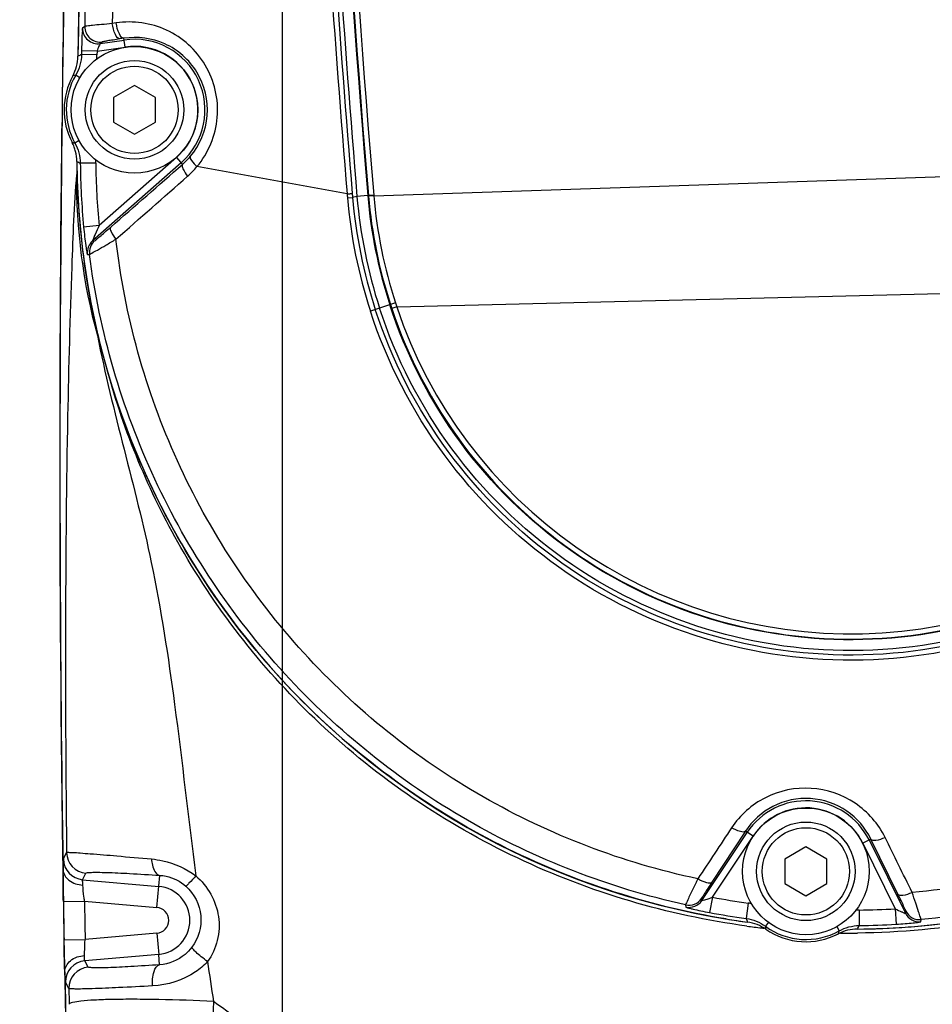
# Model space of a CAD drawing. Header units: millimetres. Extents: x 0 to 4205, y 0 to 2970.
# Tile 64 of 85: x 2248 to 2313, y 2099 to 2169. Entities that reach past the tile are written whole.
import ezdxf

# ---------------------------------------------------------------- set-up
doc = ezdxf.new("R2010")
doc.units = ezdxf.units.MM
doc.header["$LTSCALE"] = 231.275
doc.layers.get('0').update_dxf_attribs({"linetype": 'CONTINUOUS'})
for name, color, linetype in [('204101000011_DXF_DIMENSION', 7, 'CONTINUOUS'), ('304102000049DXF_CONTINUOUS_LINE', 7, 'CONTINUOUS'), ('304102000050DXF_CONTINUOUS_LINE', 7, 'CONTINUOUS'), ('304102000052DXF_CONTINUOUS_LINE', 7, 'CONTINUOUS'), ('304106000050DXF_CONTINUOUS_LINE', 7, 'CONTINUOUS'), ('501023000050DXF_CONTINUOUS_LINE', 7, 'CONTINUOUS'), ('504001000007DXF_CONTINUOUS_LINE', 7, 'CONTINUOUS')]:
    doc.layers.add(name, color=color, linetype=linetype)
doc.styles.get("Standard").update_dxf_attribs({"font": 'txt', "width": 0.7})
doc.dimstyles.new('DIMSTYLE_1', dxfattribs={"dimtxt": 35, "dimasz": 25, "dimexe": 4, "dimexo": 0.2, "dimgap": 1.75, "dimtad": 1, "dimdsep": 46, "dimtxsty": 'Standard', "dimblk": '_FILLED', "dimblk1": '_FILLED', "dimblk2": '_FILLED', "dimcen": 0.09, "dimclrt": 5, "dimazin": 2, "dimtp": 0.01, "dimtm": 0.01, "dimtfac": 1, "dimtofl": 0, "dimtmove": 0, "dimatfit": 3, "dimldrblk": '_FILLED', "dimfxl": 0, "dimtolj": 1, "dimarcsym": 0})
doc.dimstyles.new('DIMSTYLE_3', dxfattribs={"dimtxt": 35, "dimasz": 25, "dimexe": 4, "dimexo": 0.2, "dimgap": 1.75, "dimtad": 0, "dimtih": 1, "dimtoh": 1, "dimdec": 1, "dimdsep": 46, "dimtxsty": 'Standard', "dimblk": '_FILLED', "dimblk1": '_FILLED', "dimblk2": '_FILLED', "dimcen": 0.09, "dimclrt": 5, "dimazin": 2, "dimtp": 0.01, "dimtm": 0.01, "dimtfac": 1, "dimtdec": 1, "dimtofl": 0, "dimtmove": 0, "dimatfit": 3, "dimldrblk": '_FILLED', "dimfxl": 0, "dimtolj": 1, "dimarcsym": 0})
doc.dimstyles.new('DIMSTYLE_7', dxfattribs={"dimtxt": 35, "dimasz": 25, "dimexe": 4, "dimexo": 0.2, "dimgap": 1.75, "dimtad": 0, "dimtih": 1, "dimtoh": 1, "dimdsep": 46, "dimtxsty": 'Standard', "dimblk": '_FILLED', "dimblk1": '_FILLED', "dimblk2": '_FILLED', "dimcen": 0.09, "dimclrt": 5, "dimazin": 2, "dimtp": 0.01, "dimtm": 0.01, "dimtfac": 1, "dimtofl": 0, "dimtmove": 0, "dimatfit": 3, "dimldrblk": '_FILLED', "dimfxl": 0, "dimtolj": 1, "dimarcsym": 0})

# ---------------------------------------------------------------- blocks, each defined once
blk = doc.blocks.new('_FILLED')
at = {"color": 0, "linetype": 'ByBlock'}
blk.add_solid([(0, 0), (-1, 0.17), (-1, -0.17)], dxfattribs=at)
blk = doc.blocks.new('*D17')
at = {"layer": '204101000011_DXF_DIMENSION', "color": 2, "linetype": 'Continuous'}
for p, q in [((2318.591, 2351.655), (1558.289, 2351.655)), ((1578.289, 2351.655), (1578.289, 2181.655)), ((1578.289, 2011.655), (1578.289, 2181.655)), ((2318.591, 2011.655), (1558.289, 2011.655))]:
    blk.add_line(p, q, dxfattribs=at)
at = {"layer": '204101000011_DXF_DIMENSION', "color": 2, "linetype": 'Continuous', "xscale": 25, "yscale": 25, "zscale": 25}
for p, rotation in [((1578.289, 2351.655), 90), ((1578.289, 2011.655), 270)]:
    blk.add_blockref('_FILLED', p, dxfattribs=dict(at, rotation=rotation))
blk = doc.blocks.new('*D32')
at = {"layer": '204101000011_DXF_DIMENSION', "color": 2, "linetype": 'Continuous'}
blk.add_line((2319.591, 2367.655), (2319.591, 2802.449), dxfattribs=at)
blk = doc.blocks.new('*D33')
at = {"layer": '204101000011_DXF_DIMENSION', "color": 2, "linetype": 'Continuous'}
blk.add_line((2267.091, 1875.317), (2267.091, 2802.449), dxfattribs=at)
blk = doc.blocks.new('*D34')
at = {"layer": '204101000011_DXF_DIMENSION', "color": 2, "linetype": 'Continuous'}
blk.add_line((2544.881, 2012.655), (2544.881, 2802.449), dxfattribs=at)
blk = doc.blocks.new('*D36')
at = {"layer": '204101000011_DXF_DIMENSION', "color": 2, "linetype": 'Continuous'}
blk.add_line((1882.605, 2012.655), (1882.605, 2802.449), dxfattribs=at)

msp = doc.modelspace()

# ---------------------------------------------------------------- linework, layer by layer
at = {"color": 2, "linetype": 'Continuous'}
msp.add_arc((2319.591, 2011.655), 698.098, 323.000331, 167.000331, dxfattribs=at)
at = {"layer": '304102000049DXF_CONTINUOUS_LINE', "color": 7, "linetype": 'Continuous'}
for start, end in [(178.216077, 179.236961), (179.294474, 180.084152), (181.012951, 181.968738)]:
    msp.add_arc((4187.972, 2137.499), 1936.702, start, end, dxfattribs=at)
at = {"layer": '304102000050DXF_CONTINUOUS_LINE', "color": 9, "linetype": 'Continuous'}
for p, q in [((2251.527, 2109.013), (2251.762, 2109.479)), ((2252.896, 2107.542), (2253.131, 2108.008)), ((2258.171, 2105.576), (2258.371, 2107.852)), ((2252.896, 2107.542), (2258.302, 2107.069)), ((2251.528, 2106.001), (2253.028, 2106.026)), ((2253.028, 2106.026), (2258.171, 2105.576)), ((2258.171, 2103.734), (2253.074, 2103.288)), ((2258.171, 2103.734), (2258.302, 2102.24)), ((2251.575, 2103.261), (2253.074, 2103.288)), ((2258.302, 2102.24), (2253.044, 2101.78)), ((2258.366, 2101.5), (2258.302, 2102.24)), ((2253.288, 2101.331), (2253.044, 2101.78)), ((2251.919, 2099.808), (2251.676, 2100.258))]:
    msp.add_line(p, q, dxfattribs=at)
for centre, radius, start, end in [((4187.972, 2137.499), 1936.687, 178.199566, 180.864979), ((2253.027, 2109.036), 1.5, 180.87766, 264.99412), ((2253.262, 2109.502), 1.5, 180.86353, 264.99093), ((2258.091, 2104.655), 2.424, 275, 85), ((4187.972, 2137.499), 1935.2, 180.93188, 181.012952), ((2258.091, 2104.655), 0.924, 275, 85), ((2307.481, 2159.035), 55.285, 262.31944, 263.40914), ((2307.48, 2159.026), 55.276, 263.40917, 263.56988), ((2307.481, 2159.038), 55.289, 269.23781, 270.48327), ((2253.175, 2100.286), 1.5, 95.00754, 181.06596), ((2253.419, 2099.836), 1.5, 95.0076, 181.07966), ((2530.276, 2140.809), 271.338, 188.2817, 188.88611), ((4187.972, 2137.499), 1936.687, 181.079669, 183.081785)]:
    msp.add_arc(centre, radius, start, end, dxfattribs=at)
at = {"layer": '304102000050DXF_CONTINUOUS_LINE', "color": 7, "linetype": 'Continuous'}
for radius, start, end in [(1936.702, 178.216077, 179.236961), (1936.702, 179.294474, 183.078073), (1936.7, 180.93188, 181.012951)]:
    msp.add_arc((4187.972, 2137.499), radius, start, end, dxfattribs=at)
at = {"layer": '304102000050DXF_CONTINUOUS_LINE', "color": 9, "linetype": 'Continuous'}
for points, knots in [([(2252.462, 2157.638), (2252.285, 2155.46), (2252.056, 2149.735), (2251.771, 2139.265), (2251.645, 2125.392), (2251.695, 2115.061), (2251.762, 2109.479)], [0, 0, 0, 0, 0.136113, 0.356648, 0.652352, 1, 1, 1, 1]), ([(2253.948, 2146.208), (2255.012, 2140.782), (2257.651, 2132.215), (2259.587, 2119.321), (2260.422, 2111.88), (2260.94, 2107.823)], [0, 0, 0, 0, 0.42472, 0.685921, 1, 1, 1, 1]), ([(2300.092, 2104.246), (2294.473, 2105.003), (2283.407, 2108.285), (2269.425, 2117.783), (2259.656, 2130.145), (2255.836, 2139.374), (2254.641, 2143.772)], [0, 0, 0, 0, 0.267477, 0.53455, 0.785011, 1, 1, 1, 1]), ([(2359.957, 2142.566), (2358.545, 2137.802), (2354.011, 2127.829), (2342.523, 2114.985), (2326.433, 2105.993), (2314.084, 2103.803), (2307.947, 2103.752)], [0, 0, 0, 0, 0.215393, 0.467995, 0.733966, 1, 1, 1, 1]), ([(2251.505, 2108.263), (2251.506, 2108.442), (2251.536, 2108.684), (2251.496, 2108.95), (2251.527, 2109.013)], [0, 0, 0, 0, 0.718394, 1, 1, 1, 1]), ([(2251.762, 2109.479), (2251.798, 2109.503), (2251.963, 2109.469), (2252.274, 2109.483), (2252.795, 2109.434), (2253.832, 2109.365), (2255.522, 2109.216), (2256.973, 2109.089), (2257.792, 2109.014)], [0, 0, 0, 0, 0.020974, 0.07475, 0.160524, 0.276825, 0.592419, 1, 1, 1, 1]), ([(2257.792, 2109.014), (2257.8, 2108.866), (2257.848, 2108.451), (2258.078, 2107.897), (2258.371, 2107.852)], [0, 0, 0, 0, 0.333712, 1, 1, 1, 1]), ([(2257.792, 2109.014), (2258.059, 2108.99), (2259.176, 2108.816), (2260.252, 2108.34), (2260.94, 2107.822)], [0, 0, 0, 0, 0.237703, 1, 1, 1, 1]), ([(2251.505, 2108.263), (2251.514, 2107.976), (2251.907, 2107.363), (2252.559, 2107.183), (2252.907, 2107.165)], [0, 0, 0, 0, 0.45164, 1, 1, 1, 1]), ([(2253.131, 2108.008), (2253.149, 2108.042), (2253.315, 2108.044), (2253.568, 2108.076), (2254.031, 2108.068), (2254.926, 2108.053), (2256.399, 2107.98), (2257.659, 2107.901), (2258.371, 2107.852)], [0, 0, 0, 0, 0.022049, 0.075918, 0.16153, 0.277563, 0.592557, 1, 1, 1, 1]), ([(2258.371, 2107.852), (2258.523, 2107.843), (2259.198, 2107.753), (2259.842, 2107.426), (2260.236, 2107.076)], [0, 0, 0, 0, 0.225009, 1, 1, 1, 1]), ([(2260.942, 2107.821), (2260.78, 2107.641), (2260.575, 2107.393), (2260.326, 2107.172), (2260.264, 2107.082), (2260.236, 2107.075)], [0, 0, 0, 0, 0.70888, 0.91716, 1, 1, 1, 1]), ([(2260.94, 2107.823), (2261.771, 2107.091), (2262.997, 2105.012), (2262.425, 2102.602), (2261.767, 2101.726)], [0, 0, 0, 0, 0.502749, 1, 1, 1, 1]), ([(2252.907, 2107.165), (2252.9, 2107.255), (2252.913, 2107.369), (2252.872, 2107.516), (2252.896, 2107.542)], [0, 0, 0, 0, 0.718989, 1, 1, 1, 1]), ([(2253.028, 2106.026), (2253.015, 2106.132), (2252.972, 2106.511), (2252.928, 2106.891), (2252.907, 2107.165)], [0, 0, 0, 0, 0.2795, 1, 1, 1, 1]), ([(2260.236, 2107.076), (2260.821, 2106.556), (2261.614, 2105.016), (2261.122, 2103.362), (2260.656, 2102.743)], [0, 0, 0, 0, 0.502169, 1, 1, 1, 1]), ([(2253.03, 2102.155), (2253.031, 2102.234), (2253.04, 2102.612), (2253.059, 2102.989), (2253.074, 2103.288)], [0, 0, 0, 0, 0.208293, 1, 1, 1, 1]), ([(2260.656, 2102.743), (2260.514, 2102.555), (2259.907, 2101.906), (2259.014, 2101.541), (2258.366, 2101.5)], [0, 0, 0, 0, 0.266154, 1, 1, 1, 1]), ([(2261.767, 2101.726), (2261.618, 2101.838), (2261.349, 2102.051), (2260.98, 2102.352), (2260.79, 2102.563), (2260.642, 2102.698), (2260.656, 2102.743)], [0, 0, 0, 0, 0.370388, 0.688418, 0.907135, 1, 1, 1, 1]), ([(2251.629, 2101.007), (2251.628, 2101.299), (2252.013, 2101.936), (2252.676, 2102.132), (2253.03, 2102.155)], [0, 0, 0, 0, 0.451355, 1, 1, 1, 1]), ([(2253.044, 2101.78), (2253.019, 2101.805), (2253.049, 2101.953), (2253.029, 2102.065), (2253.03, 2102.155)], [0, 0, 0, 0, 0.282213, 1, 1, 1, 1]), ([(2258.366, 2101.5), (2257.682, 2101.451), (2256.465, 2101.373), (2255.04, 2101.297), (2254.167, 2101.279), (2253.715, 2101.268), (2253.467, 2101.299), (2253.306, 2101.298), (2253.288, 2101.331)], [0, 0, 0, 0, 0.404172, 0.72024, 0.83722, 0.923594, 0.977892, 1, 1, 1, 1]), ([(2257.86, 2099.993), (2257.839, 2100.338), (2257.848, 2100.858), (2258.163, 2101.467), (2258.367, 2101.5)], [0, 0, 0, 0, 0.625441, 1, 1, 1, 1]), ([(2261.767, 2101.726), (2261.516, 2101.449), (2260.409, 2100.5), (2258.931, 2100.05), (2257.86, 2099.993)], [0, 0, 0, 0, 0.258734, 1, 1, 1, 1]), ([(2251.676, 2100.258), (2251.642, 2100.32), (2251.673, 2100.587), (2251.635, 2100.827), (2251.629, 2101.007)], [0, 0, 0, 0, 0.281863, 1, 1, 1, 1]), ([(2257.86, 2099.993), (2257.059, 2099.95), (2255.634, 2099.88), (2253.969, 2099.803), (2252.946, 2099.783), (2252.421, 2099.761), (2252.125, 2099.795), (2251.946, 2099.775), (2251.919, 2099.808)], [0, 0, 0, 0, 0.404435, 0.720711, 0.837791, 0.924246, 0.978514, 1, 1, 1, 1]), ([(2355.012, 2100.445), (2353.312, 2099.245), (2349.945, 2096.797), (2342.898, 2092.359), (2333.403, 2087.992), (2321.316, 2084.684), (2304.738, 2082.994), (2287.959, 2085.5), (2272.584, 2091.925), (2265.535, 2096.42), (2262.195, 2098.895)], [0, 0, 0, 0, 0.06261, 0.125204, 0.250299, 0.375394, 0.500489, 0.749819, 0.874912, 1, 1, 1, 1]), ([(2262.195, 2098.896), (2260.901, 2098.956), (2259.019, 2099.021), (2256.624, 2099.049), (2255.09, 2099.04), (2253.844, 2098.999), (2252.86, 2098.94), (2252.325, 2098.846), (2251.962, 2098.773), (2251.942, 2098.69)], [0, 0, 0, 0, 0.377326, 0.548135, 0.698396, 0.822437, 0.915714, 0.975066, 1, 1, 1, 1]), ([(2262.195, 2098.895), (2262.049, 2095.788), (2262.126, 2089.56), (2262.498, 2077.123), (2262.808, 2067.793), (2263.053, 2061.575)], [0, 0, 0, 0, 0.249972, 0.499982, 1, 1, 1, 1])]:
    msp.add_open_spline(points, degree=3, knots=knots, dxfattribs=at)
at = {"layer": '304102000050DXF_CONTINUOUS_LINE', "color": 7, "linetype": 'Continuous'}
msp.add_open_spline([(2252.462, 2157.638), (2252.422, 2153.796), (2252.911, 2149.907), (2253.948, 2146.207)], degree=3, dxfattribs=at)
for points, knots in [([(2251.528, 2106.001), (2251.525, 2106.213), (2251.514, 2106.967), (2251.503, 2107.721), (2251.505, 2108.263)], [0, 0, 0, 0, 0.280955, 1, 1, 1, 1]), ([(2251.629, 2101.007), (2251.622, 2101.162), (2251.599, 2101.914), (2251.585, 2102.665), (2251.575, 2103.261)], [0, 0, 0, 0, 0.207228, 1, 1, 1, 1])]:
    msp.add_open_spline(points, degree=3, knots=knots, dxfattribs=at)
at = {"layer": '304102000050DXF_CONTINUOUS_LINE', "color": 9, "linetype": 'Continuous'}
msp.add_open_spline([(2251.919, 2099.808), (2251.927, 2099.435), (2251.934, 2099.063), (2251.942, 2098.69)], degree=3, dxfattribs=at)
at = {"layer": '304102000052DXF_CONTINUOUS_LINE', "color": 9, "linetype": 'Continuous'}
for p, q in [((2255.288, 2168.407), (2255.006, 2168.364)), ((2253.044, 2168.164), (2252.89, 2168.044)), ((2254.15, 2166.939), (2255.849, 2167.19)), ((2254.304, 2167.058), (2254.15, 2166.939)), ((2255.83, 2167.316), (2255.548, 2167.272)), ((2255.922, 2166.695), (2255.83, 2167.316)), ((2252.822, 2166.416), (2252.818, 2166.164)), ((2253.921, 2166.4), (2252.822, 2166.416)), ((2253.921, 2166.4), (2253.917, 2166.148)), ((2253.921, 2166.4), (2255.922, 2166.695)), ((2253.917, 2166.148), (2252.818, 2166.164)), ((2252.709, 2164.51), (2252.404, 2164.689)), ((2252.662, 2160.047), (2252.351, 2159.874)), ((2259.563, 2158.853), (2254.065, 2154.006)), ((2259.563, 2158.853), (2259.999, 2158.359)), ((2253.832, 2158.456), (2252.732, 2158.444)), ((2259.894, 2158.478), (2253.595, 2152.925)), ((2271.687, 2156.26), (2261.017, 2158.199)), ((2273.578, 2156.126), (2341.502, 2158.429)), ((2271.71, 2155.983), (2272.075, 2156.014)), ((2272.387, 2156.075), (2272.075, 2156.015)), ((2273.154, 2156.139), (2272.387, 2156.075)), ((2273.203, 2156.142), (2273.154, 2156.139)), ((2273.575, 2156.172), (2273.203, 2156.141)), ((2273.203, 2156.142), (2273.207, 2156.095)), ((2273.578, 2156.126), (2273.207, 2156.095)), ((2273.575, 2156.172), (2273.578, 2156.126)), ((2254.065, 2154.006), (2252.97, 2153.902)), ((2253.595, 2152.925), (2253.747, 2152.932)), ((2253.232, 2151.958), (2253.384, 2151.965)), ((2275.21, 2148.247), (2340.24, 2149.839)), ((2274.765, 2148.402), (2273.339, 2147.939)), ((2275.12, 2148.518), (2274.765, 2148.403)), ((2275.21, 2148.247), (2274.856, 2148.128)), ((2296.893, 2106.067), (2300.109, 2110.907)), ((2299.983, 2110.99), (2297.601, 2107.358)), ((2297.643, 2106.292), (2300.525, 2110.63)), ((2300.525, 2110.63), (2299.983, 2110.99)), ((2308.902, 2110.429), (2308.319, 2110.14)), ((2308.767, 2110.363), (2311.351, 2105.158)), ((2310.812, 2106.525), (2308.902, 2110.429)), ((2308.319, 2110.14), (2310.635, 2105.476)), ((2296.883, 2106.224), (2296.893, 2106.067)), ((2297.643, 2106.292), (2297.442, 2105.211)), ((2295.731, 2105.758), (2295.741, 2105.601)), ((2300.186, 2105.881), (2300.037, 2104.792)), ((2310.635, 2105.476), (2310.7, 2104.378)), ((2308.06, 2105.386), (2308.072, 2104.286)), ((2311.351, 2105.158), (2311.38, 2105.312)), ((2301.619, 2104.521), (2301.408, 2104.235)), ((2306.469, 2104.216), (2306.642, 2103.906)), ((2312.436, 2104.552), (2312.466, 2104.707))]:
    msp.add_line(p, q, dxfattribs=at)
for centre, radius, start, end in [((3273.366, 2239.838), 1003.708, 178.664459, 184.783442), ((3268.155, 2240.137), 998.492, 178.674603, 184.825497), ((3262.567, 2239.83), 992.524, 178.649418, 184.835071), ((4187.276, 2137.359), 1934.477, 176.659307, 179.087577), ((3274.311, 2239.364), 1005.38, 182.829307, 184.75204), ((3270.165, 2239.551), 1001.946, 182.876446, 184.768441), ((3271.181, 2239.56), 1002.593, 182.874101, 184.764187), ((4279.751, 2143.462), 2024.898, 178.985273, 179.295366), ((2253.99, 2168.028), 1.1, 179.13288, 278.35463), ((2254.144, 2168.147), 1.1, 179.12909, 278.35463), ((2256.581, 2162.235), 5.009, 311.40255, 98.40255), ((2256.581, 2162.235), 4.509, 311.40255, 98.40255), ((2255.465, 2160.516), 6.237, 115.11239, 117.67584), ((2249.828, 2166.208), 4.089, 354.38528, 359.1525), ((2256.581, 2162.235), 4.844, 149.56836, 209.17051), ((2253.229, 2160.688), 4.085, 101.64521, 104.61768), ((2253.296, 2163.815), 4.053, 253.49561, 256.51999), ((2249.748, 2158.412), 4.084, 0.61795, 4.25195), ((2256.617, 2162.24), 5.148, 311.07148, 319.7439), ((2255.469, 2164.128), 6.309, 241.75083, 244.29168), ((2307.553, 2159.041), 54.824, 180.62388, 185.37804), ((2307.561, 2159.041), 53.733, 180.62447, 185.37768), ((2256.215, 2162.223), 6.266, 311.36336, 320.03559), ((2368.813, 2164.281), 97.457, 184.72076, 184.8841), ((2307.602, 2159.066), 36.025, 184.90952, 197.99147), ((2369.257, 2164.393), 97.543, 184.76507, 184.92734), ((2307.604, 2159.066), 35.66, 184.90779, 197.98947), ((2307.502, 2159.049), 35.24, 184.84092, 198.01465), ((2307.499, 2159.044), 34.467, 184.83341, 198.00846), ((2307.554, 2159.047), 34.474, 184.91273, 197.98527), ((2307.617, 2159.065), 34.165, 184.93413, 197.9806), ((2307.481, 2159.035), 34.026, 198.48504, 344.31989), ((2307.445, 2159.029), 34.363, 198.01285, 198.49433), ((2309.474, 2159.047), 35.928, 197.03963, 197.49508), ((2304.281, 2108.136), 5.009, 26.40255, 146.40255), ((2304.281, 2108.136), 4.509, 26.40255, 146.40255), ((2295.967, 2106.833), 1.1, 257.5644, 326.38835), ((2307.477, 2159.03), 53.646, 259.43779, 262.18922), ((2295.977, 2106.676), 1.1, 257.60724, 326.38287), ((2299.631, 2101.835), 4.084, 78.6032, 82.19193), ((2307.477, 2159.069), 53.686, 270.62274, 273.37272), ((2307.479, 2159.043), 54.76, 259.43813, 262.18903), ((2306.019, 2106.795), 6.309, 198.51109, 201.05186), ((2308.104, 2101.302), 4.084, 90.61796, 94.25196), ((2312.336, 2105.647), 1.1, 206.42218, 275.19583), ((2312.365, 2105.802), 1.1, 206.43248, 275.25324), ((2305.438, 2104.678), 4.054, 186.27792, 189.30152), ((2304.281, 2108.136), 4.844, 233.63231, 299.17051), ((2302.388, 2107.023), 6.309, 331.75066, 334.29157), ((2307.477, 2159.064), 54.78, 270.62241, 273.37285), ((2302.7, 2104.85), 4.053, 343.49555, 346.52001)]:
    msp.add_arc(centre, radius, start, end, dxfattribs=at)
at = {"layer": '304102000052DXF_CONTINUOUS_LINE', "color": 7, "linetype": 'Continuous'}
for centre, radius, start, end in [((4186.602, 2137.568), 1934.244, 177.387766, 179.15658), ((2256.581, 2162.235), 5, 151.24206, 207.46235), ((2249.478, 2158.544), 3.005, 20.41131, 27.453), ((2249.48, 2158.544), 3.003, 14.00501, 20.41715), ((2249.472, 2158.544), 3.011, 0.51001, 13.97391), ((2307.584, 2159.043), 55.104, 180.49119, 187.98352), ((2307.485, 2159.085), 55.05, 260.73545, 262.3233), ((2307.472, 2159.139), 55.104, 270.49126, 277.98474), ((2304.281, 2108.136), 5, 235.34016, 297.46236)]:
    msp.add_arc(centre, radius, start, end, dxfattribs=at)
at = {"layer": '304102000052DXF_CONTINUOUS_LINE', "color": 9, "linetype": 'Continuous'}
for points, knots in [([(2261.017, 2158.199), (2261.832, 2159.164), (2262.88, 2161.681), (2261.963, 2165.585), (2259.055, 2168.226), (2256.477, 2168.588), (2255.288, 2168.407)], [0, 0, 0, 0, 0.254074, 0.509835, 0.757974, 1, 1, 1, 1]), ([(2255.831, 2167.316), (2255.684, 2167.301), (2255.402, 2167.778), (2255.325, 2168.137), (2255.288, 2168.407)], [0, 0, 0, 0, 0.351861, 1, 1, 1, 1]), ([(2252.89, 2168.044), (2252.854, 2168.016), (2252.895, 2167.814), (2252.831, 2167.507), (2252.839, 2166.994), (2252.825, 2166.62), (2252.822, 2166.416)], [0, 0, 0, 0, 0.083987, 0.303638, 0.624849, 1, 1, 1, 1]), ([(2255.006, 2168.364), (2254.747, 2168.34), (2254.281, 2168.293), (2253.676, 2168.246), (2253.288, 2168.182), (2253.092, 2168.185), (2253.044, 2168.164)], [0, 0, 0, 0, 0.396284, 0.712166, 0.919642, 1, 1, 1, 1]), ([(2255.548, 2167.272), (2255.401, 2167.258), (2255.12, 2167.734), (2255.042, 2168.094), (2255.006, 2168.364)], [0, 0, 0, 0, 0.351809, 1, 1, 1, 1]), ([(2255.548, 2167.272), (2255.384, 2167.247), (2255.091, 2167.198), (2254.704, 2167.145), (2254.463, 2167.081), (2254.331, 2167.079), (2254.304, 2167.058)], [0, 0, 0, 0, 0.394418, 0.70997, 0.918385, 1, 1, 1, 1]), ([(2260.545, 2158.913), (2261.223, 2159.714), (2262.097, 2161.808), (2261.319, 2165.043), (2258.901, 2167.188), (2256.797, 2167.466), (2255.83, 2167.316)], [0, 0, 0, 0, 0.255902, 0.514198, 0.761324, 1, 1, 1, 1]), ([(2254.15, 2166.939), (2254.131, 2166.932), (2254.108, 2166.858), (2254.02, 2166.697), (2253.964, 2166.523), (2253.921, 2166.4)], [0, 0, 0, 0, 0.104563, 0.335845, 1, 1, 1, 1]), ([(2260.545, 2158.913), (2260.491, 2158.837), (2260.712, 2158.514), (2260.874, 2158.335), (2261.017, 2158.199)], [0, 0, 0, 0, 0.320946, 1, 1, 1, 1]), ([(2259.999, 2158.359), (2259.926, 2158.286), (2260.078, 2157.904), (2260.228, 2157.685), (2260.356, 2157.52)], [0, 0, 0, 0, 0.330701, 1, 1, 1, 1]), ([(2271.687, 2156.26), (2271.77, 2156.267), (2271.872, 2156.275), (2271.974, 2156.284), (2271.992, 2156.285)], [0, 0, 0, 0, 0.821975, 1, 1, 1, 1]), ([(2252.97, 2153.902), (2252.992, 2153.674), (2253.038, 2153.24), (2253.1, 2152.715), (2253.157, 2152.362), (2253.18, 2152.147), (2253.22, 2152.052), (2253.216, 2151.957), (2253.232, 2151.958)], [0, 0, 0, 0, 0.350154, 0.668492, 0.801635, 0.906961, 0.975475, 1, 1, 1, 1]), ([(2254.065, 2154.006), (2253.968, 2153.802), (2253.847, 2153.524), (2253.663, 2153.131), (2253.641, 2153.032), (2253.578, 2152.916), (2253.595, 2152.925)], [0, 0, 0, 0, 0.574255, 0.841208, 0.95126, 1, 1, 1, 1]), ([(2253.747, 2152.932), (2253.791, 2152.934), (2253.897, 2153.08), (2254.151, 2153.243), (2254.494, 2153.562), (2254.758, 2153.785), (2254.9, 2153.908)], [0, 0, 0, 0, 0.086994, 0.309567, 0.626779, 1, 1, 1, 1]), ([(2254.9, 2153.908), (2254.824, 2153.832), (2254.972, 2153.437), (2255.13, 2153.209), (2255.262, 2153.041)], [0, 0, 0, 0, 0.334147, 1, 1, 1, 1]), ([(2253.384, 2151.965), (2253.443, 2151.968), (2253.62, 2152.118), (2254.014, 2152.298), (2254.581, 2152.651), (2255.021, 2152.9), (2255.262, 2153.041)], [0, 0, 0, 0, 0.082626, 0.296712, 0.613968, 1, 1, 1, 1]), ([(2296.608, 2107.604), (2291.281, 2108.732), (2280.91, 2112.685), (2267.978, 2123.082), (2258.847, 2136.936), (2255.885, 2147.632), (2255.262, 2153.041)], [0, 0, 0, 0, 0.249999, 0.499999, 0.75, 1, 1, 1, 1]), ([(2295.731, 2105.758), (2290.319, 2106.952), (2279.792, 2111.03), (2266.63, 2121.596), (2257.249, 2135.628), (2254.102, 2146.469), (2253.384, 2151.965)], [0, 0, 0, 0, 0.25, 0.500001, 0.75, 1, 1, 1, 1]), ([(2342.127, 2149.623), (2341.126, 2145.938), (2337.913, 2138.843), (2330.013, 2130.296), (2319.82, 2124.662), (2308.374, 2122.526), (2296.837, 2124.101), (2286.381, 2129.231), (2278.075, 2137.381), (2274.519, 2144.309), (2273.339, 2147.939)], [0, 0, 0, 0, 0.125053, 0.250058, 0.375039, 0.500025, 0.625005, 0.749988, 0.874981, 1, 1, 1, 1]), ([(2341.773, 2149.719), (2340.782, 2146.072), (2337.603, 2139.049), (2329.784, 2130.589), (2319.694, 2125.012), (2308.365, 2122.898), (2296.945, 2124.457), (2286.596, 2129.535), (2278.374, 2137.602), (2274.856, 2144.46), (2273.687, 2148.052)], [0, 0, 0, 0, 0.125053, 0.250058, 0.375039, 0.500025, 0.625005, 0.749988, 0.874981, 1, 1, 1, 1]), ([(2341.469, 2149.801), (2340.487, 2146.189), (2337.337, 2139.229), (2329.589, 2130.844), (2319.589, 2125.315), (2308.358, 2123.219), (2297.039, 2124.765), (2286.782, 2129.8), (2278.634, 2137.795), (2275.147, 2144.591), (2273.99, 2148.15)], [0, 0, 0, 0, 0.125006, 0.250012, 0.375019, 0.500026, 0.625028, 0.750022, 0.875011, 1, 1, 1, 1]), ([(2340.725, 2150.003), (2339.765, 2146.47), (2336.684, 2139.662), (2329.105, 2131.461), (2319.324, 2126.053), (2308.339, 2124.003), (2297.267, 2125.514), (2287.234, 2130.438), (2279.263, 2138.258), (2275.853, 2144.906), (2274.721, 2148.388)], [0, 0, 0, 0, 0.125003, 0.250007, 0.37501, 0.500014, 0.625015, 0.750012, 0.875006, 1, 1, 1, 1]), ([(2274.856, 2148.128), (2276.007, 2144.683), (2279.437, 2138.114), (2287.385, 2130.399), (2297.353, 2125.548), (2308.337, 2124.062), (2319.234, 2126.084), (2328.953, 2131.417), (2336.513, 2139.512), (2339.618, 2146.241), (2340.599, 2149.738)], [0, 0, 0, 0, 0.12499, 0.249993, 0.374997, 0.500001, 0.625005, 0.750009, 0.875012, 1, 1, 1, 1]), ([(2358.545, 2146.542), (2357.251, 2141.253), (2352.974, 2131.01), (2342.178, 2118.407), (2328.042, 2109.713), (2317.255, 2107.094), (2311.828, 2106.644)], [0, 0, 0, 0, 0.250001, 0.500001, 0.75, 1, 1, 1, 1]), ([(2360.266, 2145.245), (2358.865, 2139.883), (2354.386, 2129.521), (2343.321, 2116.775), (2328.939, 2107.94), (2317.985, 2105.213), (2312.466, 2104.707)], [0, 0, 0, 0, 0.249999, 0.499999, 0.75, 1, 1, 1, 1]), ([(2309.905, 2110.548), (2309.431, 2111.51), (2307.922, 2113.237), (2304.669, 2114.331), (2301.305, 2113.653), (2299.593, 2112.129), (2299.002, 2111.234)], [0, 0, 0, 0, 0.246401, 0.500112, 0.753708, 1, 1, 1, 1]), ([(2308.902, 2110.429), (2308.519, 2111.215), (2307.295, 2112.641), (2304.621, 2113.558), (2301.854, 2112.982), (2300.462, 2111.721), (2299.983, 2110.99)], [0, 0, 0, 0, 0.244809, 0.500127, 0.755305, 1, 1, 1, 1]), ([(2299.984, 2110.99), (2299.913, 2110.895), (2299.468, 2110.975), (2299.198, 2111.117), (2299.002, 2111.234)], [0, 0, 0, 0, 0.342536, 1, 1, 1, 1]), ([(2308.902, 2110.43), (2308.96, 2110.326), (2309.411, 2110.35), (2309.696, 2110.456), (2309.905, 2110.548)], [0, 0, 0, 0, 0.3426, 1, 1, 1, 1]), ([(2296.608, 2107.604), (2296.491, 2107.363), (2296.284, 2106.927), (2295.995, 2106.366), (2295.851, 2105.986), (2295.732, 2105.813), (2295.731, 2105.759)], [0, 0, 0, 0, 0.3935, 0.710259, 0.919666, 1, 1, 1, 1]), ([(2297.601, 2107.358), (2297.529, 2107.261), (2297.078, 2107.341), (2296.805, 2107.486), (2296.608, 2107.604)], [0, 0, 0, 0, 0.343395, 1, 1, 1, 1]), ([(2297.601, 2107.358), (2297.505, 2107.212), (2297.337, 2106.947), (2297.098, 2106.604), (2296.986, 2106.367), (2296.881, 2106.26), (2296.883, 2106.224)], [0, 0, 0, 0, 0.388823, 0.70613, 0.918603, 1, 1, 1, 1]), ([(2296.893, 2106.067), (2296.883, 2106.04), (2297.06, 2106.116), (2297.226, 2106.132), (2297.488, 2106.236), (2297.643, 2106.292)], [0, 0, 0, 0, 0.109721, 0.36838, 1, 1, 1, 1]), ([(2310.812, 2106.525), (2310.871, 2106.42), (2311.328, 2106.442), (2311.617, 2106.551), (2311.828, 2106.644)], [0, 0, 0, 0, 0.34362, 1, 1, 1, 1]), ([(2311.38, 2105.312), (2311.387, 2105.348), (2311.297, 2105.467), (2311.215, 2105.716), (2311.021, 2106.086), (2310.888, 2106.369), (2310.812, 2106.525)], [0, 0, 0, 0, 0.081307, 0.293752, 0.611068, 1, 1, 1, 1]), ([(2312.466, 2104.707), (2312.471, 2104.761), (2312.375, 2104.947), (2312.279, 2105.341), (2312.064, 2105.933), (2311.914, 2106.391), (2311.828, 2106.644)], [0, 0, 0, 0, 0.08032, 0.289696, 0.606442, 1, 1, 1, 1]), ([(2295.741, 2105.601), (2295.742, 2105.588), (2295.812, 2105.583), (2295.894, 2105.543), (2296.068, 2105.506), (2296.372, 2105.428), (2296.841, 2105.328), (2297.232, 2105.25), (2297.442, 2105.211)], [0, 0, 0, 0, 0.022789, 0.085187, 0.183544, 0.312148, 0.633899, 1, 1, 1, 1]), ([(2310.635, 2105.476), (2310.781, 2105.4), (2311.027, 2105.266), (2311.19, 2105.229), (2311.358, 2105.129), (2311.351, 2105.158)], [0, 0, 0, 0, 0.628671, 0.887075, 1, 1, 1, 1]), ([(2310.7, 2104.378), (2310.912, 2104.391), (2311.311, 2104.419), (2311.788, 2104.459), (2312.1, 2104.498), (2312.277, 2104.513), (2312.363, 2104.542), (2312.433, 2104.539), (2312.436, 2104.552)], [0, 0, 0, 0, 0.366109, 0.68784, 0.816437, 0.914796, 0.977204, 1, 1, 1, 1])]:
    msp.add_open_spline(points, degree=3, knots=knots, dxfattribs=at)
at = {"layer": '304102000052DXF_CONTINUOUS_LINE', "color": 7, "linetype": 'Continuous'}
for points in [[(2252.198, 2164.641), (2252.43, 2165.064), (2252.561, 2165.558), (2252.568, 2166.04)], [(2301.437, 2104.023), (2301.053, 2104.288), (2300.594, 2104.466), (2300.132, 2104.528)], [(2307.945, 2104.037), (2307.478, 2104.033), (2307.001, 2103.914), (2306.587, 2103.699)]]:
    msp.add_open_spline(points, degree=3, dxfattribs=at)
at = {"layer": '304102000052DXF_CONTINUOUS_LINE', "color": 9, "linetype": 'Continuous'}
for points in [[(2252.818, 2166.164), (2252.81, 2165.653), (2252.663, 2165.129), (2252.404, 2164.689)], [(2252.351, 2159.874), (2252.592, 2159.443), (2252.727, 2158.937), (2252.732, 2158.444)], [(2254.9, 2153.908), (2256.6, 2155.392), (2258.299, 2156.875), (2259.999, 2158.359)], [(2255.262, 2153.041), (2256.96, 2154.533), (2258.658, 2156.026), (2260.356, 2157.52)], [(2253.595, 2152.925), (2253.337, 2152.697), (2253.188, 2152.299), (2253.232, 2151.958)], [(2253.747, 2152.932), (2253.489, 2152.704), (2253.34, 2152.306), (2253.384, 2151.965)], [(2299.002, 2111.234), (2298.204, 2110.024), (2297.406, 2108.814), (2296.608, 2107.604)], [(2311.828, 2106.644), (2311.187, 2107.946), (2310.546, 2109.247), (2309.905, 2110.548)], [(2300.037, 2104.792), (2300.526, 2104.725), (2301.011, 2104.527), (2301.408, 2104.235)], [(2306.642, 2103.906), (2307.073, 2104.146), (2307.579, 2104.281), (2308.072, 2104.286)]]:
    msp.add_open_spline(points, degree=3, dxfattribs=at)
at = {"layer": '304102000052DXF_CONTINUOUS_LINE', "color": 7, "linetype": 'Continuous'}
msp.add_open_spline([(2298.623, 2104.753), (2292.899, 2105.687), (2281.672, 2109.409), (2267.481, 2119.946), (2257.281, 2134.366), (2253.819, 2145.658), (2253.015, 2151.39)], degree=3, knots=[0, 0, 0, 0, 0.250217, 0.500337, 0.750288, 1, 1, 1, 1], dxfattribs=at)
at = {"layer": '304106000050DXF_CONTINUOUS_LINE', "color": 7, "linetype": 'Continuous'}
for centre, radius, start, end in [((4187.358, 2137.538), 1935, 176.486743, 179.155958), ((2307.481, 2159.035), 55, 180.49108, 262.31459), ((2307.481, 2159.035), 55, 270.47756, 352.30518)]:
    msp.add_arc(centre, radius, start, end, dxfattribs=at)
at = {"layer": '501023000050DXF_CONTINUOUS_LINE', "color": 7, "linetype": 'Continuous'}
for p, q in [((2256.581, 2163.967), (2255.081, 2163.101)), ((2258.081, 2163.101), (2256.581, 2163.967)), ((2255.081, 2163.101), (2255.081, 2161.369)), ((2258.081, 2161.369), (2258.081, 2163.101)), ((2255.081, 2161.369), (2256.581, 2160.503)), ((2256.581, 2160.503), (2258.081, 2161.369)), ((2304.281, 2109.868), (2302.781, 2109.002)), ((2305.781, 2109.002), (2304.281, 2109.868)), ((2302.781, 2109.002), (2302.781, 2107.269)), ((2305.781, 2107.269), (2305.781, 2109.002)), ((2302.781, 2107.269), (2304.281, 2106.403)), ((2304.281, 2106.403), (2305.781, 2107.269))]:
    msp.add_line(p, q, dxfattribs=at)
for centre in [(2256.581, 2162.235), (2304.281, 2108.136)]:
    msp.add_circle(centre, 3.5, dxfattribs=at)
at = {"layer": '501023000050DXF_CONTINUOUS_LINE', "color": 9, "linetype": 'Continuous'}
for centre in [(2256.581, 2162.235), (2304.281, 2108.136)]:
    msp.add_circle(centre, 3.1, dxfattribs=at)
at = {"layer": '504001000007DXF_CONTINUOUS_LINE', "color": 7, "linetype": 'Continuous'}
for centre in [(2256.581, 2162.235), (2304.281, 2108.136)]:
    msp.add_circle(centre, 4.5, dxfattribs=at)

# ---------------------------------------------------------------- dimensions: what is measured, and where the dimension line sits
at = {"layer": '204101000011_DXF_DIMENSION', "color": 2, "linetype": 'Continuous'}
for feature_location, offset, origin, dimstyle, picture, middle in [((1882.605, 2012.655), (0, 789.795), (2267.091, 2011.655), 'DIMSTYLE_3', '*D36', (1873.855, 2819.949)), ((2267.090806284, 1875.316663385), (0, 927.132614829), (2267.090806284, 1874.316663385), 'DIMSTYLE_7', '*D33', (2258.340806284, 2819.949278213)), ((2319.591, 2367.655), (0, 434.794), (2267.091, 1874.317), 'DIMSTYLE_7', '*D32', (2310.841, 2819.949)), ((2544.881, 2012.655), (0, 789.795), (2267.091, 2011.655), 'DIMSTYLE_3', '*D34', (2536.131, 2819.949))]:
    dim = msp.add_ordinate_dim(feature_location=feature_location, offset=offset, dtype=1, origin=origin, dimstyle=dimstyle, override={"dimgap": 8.749886, "dimtad": 1, "dimtih": 0, "dimtoh": 0}, dxfattribs=at)
    dim.commit()
    dim.dimension.update_dxf_attribs({"geometry": picture, "text_midpoint": middle})
dim = msp.add_linear_dim(base=(1578.289, 2011.655), p1=(2318.791, 2351.655), p2=(2318.791, 2011.655), angle=270, dimstyle='DIMSTYLE_1', dxfattribs=at)
dim.commit()
dim.dimension.update_dxf_attribs({"geometry": '*D17', "text_midpoint": (1578.289, 2195.473), "dimtype": 160})

doc.saveas('drawing.dxf')
